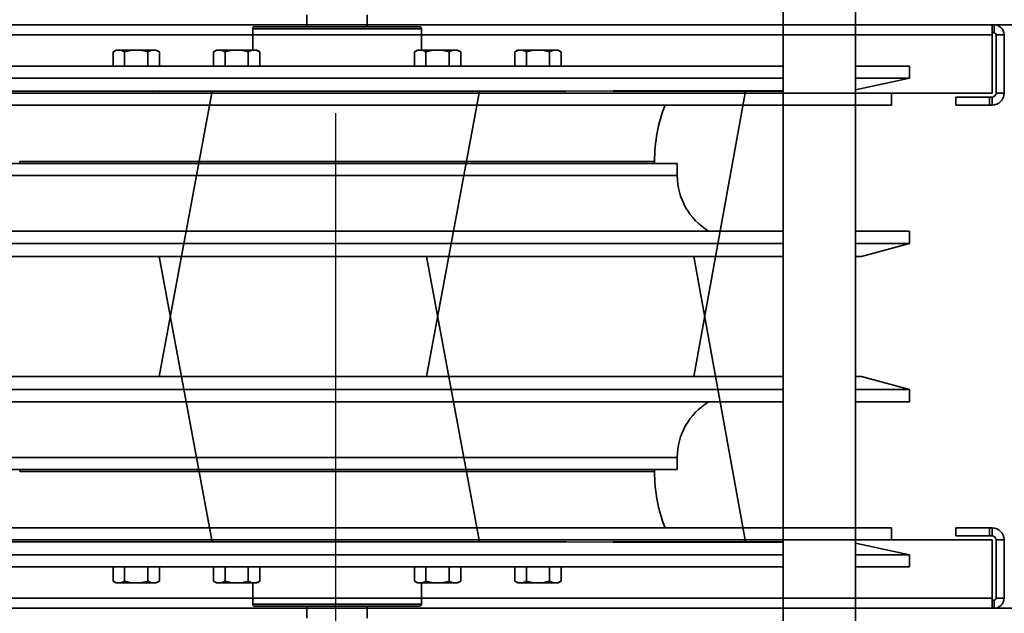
# Model space of a CAD drawing. Header units: millimetres. Extents: x 42175 to 97175, y 10092 to 468192.
# Tile 55 of 256: x 62381 to 62626, y 25606 to 25754. Entities that reach past the tile are written whole.
import ezdxf

# ---------------------------------------------------------------- set-up
doc = ezdxf.new("R2010")
doc.units = ezdxf.units.MM
doc.header["$XCLIPFRAME"] = 2
for name, color, linetype in [('AHU03-3-42843OBJ', 8, 'Continuous'), ('AHU03-3-42950OBJ', 8, 'Continuous'), ('AHU03-3-42960OBJ', 8, 'Continuous'), ('AHU03-3-44720OBJ', 8, 'Continuous'), ('AHU03-3-68109OBJ', 8, 'Continuous'), ('AHU03-3-68635OBJ', 8, 'Continuous'), ('EC-MTR_250-0_7OBJ', 8, 'Continuous'), ('FLUID-Wy2-150-ARRGR', 8, 'Continuous'), ('HEX_HEAD_SCR_M6X25OBJ', 8, 'Continuous'), ('PLAIN_WSH_6OBJ', 8, 'Continuous')]:
    doc.layers.add(name, color=color, linetype=linetype)
picture_1 = doc.add_image_def('image1.bmp', size_in_pixel=(951, 911))

msp = doc.modelspace()

# ---------------------------------------------------------------- linework, layer by layer
at = {"color": 8, "linetype": 'Continuous', "lineweight": 35, "ltscale": 100}
for p, q in [((61551.76, 25752.8), (63368.76, 25752.8)), ((61551.76, 25607.63), (63368.76, 25607.63))]:
    msp.add_line(p, q, dxfattribs=at)
at = {"layer": 'AHU03-3-42843OBJ', "color": 8, "linetype": 'Continuous', "lineweight": 35, "ltscale": 100}
for p, q in [((62571.26, 25742.47), (62349.26, 25742.47)), ((62602.76, 25742.47), (62589.26, 25742.47)), ((62602.76, 25742.47), (62602.76, 25739.52)), ((62571.26, 25739.52), (62349.26, 25739.52)), ((62589.26, 25736.58), (62602.76, 25739.52)), ((62602.76, 25739.52), (62589.26, 25739.52)), ((62349.26, 25736.3), (62517.27, 25736.3)), ((62415.98, 25665.3), (62429.15, 25736.3)), ((62415.99, 25665.3), (62429.15, 25736.3)), ((62416.13, 25736.34), (62528.96, 25736.3)), ((62482.51, 25665.3), (62495.69, 25736.3)), ((62482.52, 25665.3), (62495.69, 25736.3)), ((62528.96, 25736.3), (62571.26, 25736.3)), ((62528.99, 25736.34), (62571.26, 25736.34)), ((62561.91, 25736.3), (62549.06, 25665.3)), ((62415.98, 25695.13), (62429.15, 25624.13)), ((62415.99, 25695.13), (62429.15, 25624.13)), ((62482.51, 25695.13), (62495.69, 25624.13)), ((62482.52, 25695.13), (62495.69, 25624.13)), ((62561.91, 25624.13), (62549.06, 25695.13)), ((62349.26, 25624.13), (62517.27, 25624.13)), ((62416.13, 25624.09), (62528.96, 25624.13)), ((62528.96, 25624.13), (62571.26, 25624.13)), ((62528.99, 25624.09), (62571.26, 25624.09)), ((62589.26, 25623.85), (62602.76, 25620.91)), ((62571.26, 25620.91), (62349.26, 25620.91)), ((62602.76, 25620.91), (62589.26, 25620.91)), ((62602.76, 25617.96), (62602.76, 25620.91)), ((62571.26, 25617.96), (62349.26, 25617.96)), ((62602.76, 25617.96), (62589.26, 25617.96))]:
    msp.add_line(p, q, dxfattribs=at)
at = {"layer": 'AHU03-3-42950OBJ', "color": 8, "linetype": 'Continuous', "lineweight": 35, "ltscale": 100}
for p, q in [((62375.61, 25718.3), (62544.91, 25718.3)), ((62544.91, 25715.3), (62544.91, 25718.3)), ((62375.61, 25715.3), (62544.91, 25715.3)), ((62349.26, 25701.45), (62571.26, 25701.45)), ((62589.26, 25701.45), (62602.76, 25701.45)), ((62602.76, 25698.34), (62602.76, 25701.45)), ((62349.26, 25698.34), (62571.26, 25698.34)), ((62589.26, 25698.34), (62602.76, 25698.34)), ((62590.76, 25695.13), (62602.76, 25698.34)), ((62349.26, 25695.13), (62571.26, 25695.13)), ((62589.26, 25695.13), (62590.76, 25695.13)), ((62349.26, 25665.3), (62571.26, 25665.3)), ((62589.26, 25665.3), (62590.76, 25665.3)), ((62590.76, 25665.3), (62602.76, 25662.09)), ((62349.26, 25662.09), (62571.26, 25662.09)), ((62589.26, 25662.09), (62602.76, 25662.09)), ((62602.76, 25662.09), (62602.76, 25658.98)), ((62349.26, 25658.98), (62571.26, 25658.98)), ((62589.26, 25658.98), (62602.76, 25658.98)), ((62375.61, 25645.13), (62544.91, 25645.13)), ((62544.91, 25645.13), (62544.91, 25642.13)), ((62375.61, 25642.13), (62544.91, 25642.13))]:
    msp.add_line(p, q, dxfattribs=at)
for centre, start, end in [((62561.08, 25715.3), 180, 238.9295), ((62561.08, 25645.13), 121.0705, 180)]:
    msp.add_arc(centre, 16.17, start, end, dxfattribs=at)
at = {"layer": 'AHU03-3-42960OBJ', "color": 8, "linetype": 'Continuous', "lineweight": 35, "ltscale": 100}
for p, q in [((62381.26, 25718.8), (62539.26, 25718.8)), ((62381.26, 25718.8), (62381.26, 25718.3)), ((62539.26, 25718.8), (62539.26, 25718.3)), ((62381.26, 25641.63), (62381.26, 25642.13)), ((62381.26, 25641.63), (62539.26, 25641.63)), ((62539.26, 25641.63), (62539.26, 25642.13))]:
    msp.add_line(p, q, dxfattribs=at)
for centre, start, end in [((62578.06, 25718.8), 158.8475, 180), ((62578.06, 25641.63), 180, 201.1525)]:
    msp.add_arc(centre, 38.8, start, end, dxfattribs=at)
at = {"layer": 'AHU03-3-44720OBJ', "color": 8, "linetype": 'Continuous', "lineweight": 35, "ltscale": 100}
for p, q in [((62439.26, 25751.8), (62439.26, 25746.48)), ((62481.26, 25751.8), (62439.26, 25751.8)), ((62480.76, 25752.3), (62439.76, 25752.3)), ((62481.26, 25751.8), (62481.26, 25746.48)), ((62439.26, 25608.63), (62439.26, 25613.94)), ((62481.26, 25608.63), (62481.26, 25613.94)), ((62481.26, 25608.63), (62439.26, 25608.63)), ((62480.76, 25608.13), (62439.76, 25608.13))]:
    msp.add_line(p, q, dxfattribs=at)
for centre, start, end in [((62439.76, 25751.8), 90, 180), ((62480.76, 25751.8), 0, 90), ((62439.76, 25608.63), 180, 270), ((62480.76, 25608.63), 270, 0)]:
    msp.add_arc(centre, 0.5, start, end, dxfattribs=at)
at = {"layer": 'AHU03-3-68109OBJ', "color": 8, "linetype": 'Continuous', "lineweight": 35, "ltscale": 100}
for p, q in [((62296.76, 25752.8), (62623.76, 25752.8)), ((62623.26, 25752.8), (62623.26, 25735.8)), ((62623.76, 25750.8), (62623.26, 25750.8)), ((62623.76, 25752.8), (62623.76, 25750.8)), ((62623.26, 25750.3), (62297.26, 25750.3)), ((62626.26, 25750.3), (62624.26, 25750.3)), ((62624.26, 25750.3), (62624.26, 25735.8)), ((62626.26, 25750.3), (62626.26, 25735.8)), ((62297.26, 25735.8), (62623.26, 25735.8)), ((62598.26, 25735.8), (62598.26, 25732.8)), ((62623.26, 25734.8), (62614.26, 25734.8)), ((62614.26, 25732.8), (62614.26, 25734.8)), ((62622.65, 25732.8), (62622.65, 25734.8)), ((62623.26, 25732.8), (62623.26, 25734.8)), ((62626.26, 25735.8), (62624.26, 25735.8)), ((62322.26, 25732.8), (62598.26, 25732.8)), ((62623.26, 25732.8), (62614.26, 25732.8)), ((62322.26, 25627.63), (62598.26, 25627.63)), ((62598.26, 25624.63), (62598.26, 25627.63)), ((62623.26, 25627.63), (62614.26, 25627.63)), ((62614.26, 25627.63), (62614.26, 25625.63)), ((62623.26, 25625.63), (62614.26, 25625.63)), ((62622.65, 25627.63), (62622.65, 25625.63)), ((62623.26, 25627.63), (62623.26, 25625.63)), ((62297.26, 25624.63), (62623.26, 25624.63)), ((62623.26, 25607.63), (62623.26, 25624.63)), ((62626.26, 25624.63), (62624.26, 25624.63)), ((62624.26, 25610.13), (62624.26, 25624.63)), ((62626.26, 25610.13), (62626.26, 25624.63)), ((62623.26, 25610.13), (62297.26, 25610.13)), ((62623.76, 25609.63), (62623.26, 25609.63)), ((62623.76, 25607.63), (62623.76, 25609.63)), ((62626.26, 25610.13), (62624.26, 25610.13)), ((62296.76, 25607.63), (62623.76, 25607.63))]:
    msp.add_line(p, q, dxfattribs=at)
for centre, radius, start, end in [((62623.76, 25750.3), 2.5, 0, 90), ((62623.76, 25750.3), 0.5, 0, 90), ((62623.26, 25735.8), 3, 270, 0), ((62623.26, 25735.8), 1, 270, 0), ((62623.26, 25624.63), 3, 0, 90), ((62623.26, 25624.63), 1, 0, 90), ((62623.76, 25610.13), 2.5, 270, 0), ((62623.76, 25610.13), 0.5, 270, 0)]:
    msp.add_arc(centre, radius, start, end, dxfattribs=at)
at = {"layer": 'AHU03-3-68635OBJ', "color": 8, "linetype": 'Continuous', "lineweight": 35, "ltscale": 100}
for p, q in [((62571.26, 25627.63), (62571.26, 25840.6)), ((62589.26, 25627.63), (62589.26, 25840.6)), ((62571.26, 25732.8), (62571.26, 25519.83)), ((62589.26, 25732.8), (62589.26, 25519.83))]:
    msp.add_line(p, q, dxfattribs=at)
at = {"layer": 'EC-MTR_250-0_7OBJ', "color": 8, "linetype": 'Continuous', "lineweight": 35, "ltscale": 100}
for p, q in [((62452.76, 25752.3), (62452.76, 25755.3)), ((62467.76, 25752.3), (62467.76, 25755.3)), ((62452.76, 25608.13), (62452.76, 25605.13)), ((62467.76, 25608.13), (62467.76, 25605.13))]:
    msp.add_line(p, q, dxfattribs=at)
at = {"layer": 'FLUID-Wy2-150-ARRGR', "color": 8, "linetype": 'Continuous', "lineweight": 25, "ltscale": 100, "flags": 128}
msp.add_lwpolyline([(62459.95, 25508.09), (62459.95, 25730.83)], dxfattribs=at)
at = {"layer": 'HEX_HEAD_SCR_M6X25OBJ', "color": 8, "linetype": 'Continuous', "lineweight": 35, "ltscale": 100}
for p, q in [((62404.49, 25746.04), (62405.26, 25746.48)), ((62404.49, 25742.48), (62404.49, 25746.04)), ((62415.26, 25746.48), (62405.26, 25746.48)), ((62407.37, 25742.48), (62407.37, 25746.04)), ((62413.15, 25742.48), (62413.15, 25746.04)), ((62416.03, 25746.04), (62415.26, 25746.48)), ((62416.03, 25742.48), (62416.03, 25746.04)), ((62429.49, 25746.04), (62430.26, 25746.48)), ((62429.49, 25742.48), (62429.49, 25746.04)), ((62440.26, 25746.48), (62430.26, 25746.48)), ((62432.37, 25742.48), (62432.37, 25746.04)), ((62438.15, 25742.48), (62438.15, 25746.04)), ((62441.03, 25746.04), (62440.26, 25746.48)), ((62441.03, 25742.48), (62441.03, 25746.04)), ((62479.49, 25746.04), (62480.26, 25746.48)), ((62479.49, 25742.48), (62479.49, 25746.04)), ((62490.26, 25746.48), (62480.26, 25746.48)), ((62482.37, 25742.48), (62482.37, 25746.04)), ((62488.15, 25742.48), (62488.15, 25746.04)), ((62491.03, 25746.04), (62490.26, 25746.48)), ((62491.03, 25742.48), (62491.03, 25746.04)), ((62504.49, 25746.04), (62505.26, 25746.48)), ((62504.49, 25742.48), (62504.49, 25746.04)), ((62515.26, 25746.48), (62505.26, 25746.48)), ((62507.37, 25742.48), (62507.37, 25746.04)), ((62513.15, 25742.48), (62513.15, 25746.04)), ((62516.03, 25746.04), (62515.26, 25746.48)), ((62516.03, 25742.48), (62516.03, 25746.04)), ((62404.49, 25617.94), (62404.49, 25614.39)), ((62407.37, 25617.94), (62407.37, 25614.39)), ((62413.15, 25617.94), (62413.15, 25614.39)), ((62416.03, 25617.94), (62416.03, 25614.39)), ((62429.49, 25617.94), (62429.49, 25614.39)), ((62432.37, 25617.94), (62432.37, 25614.39)), ((62438.15, 25617.94), (62438.15, 25614.39)), ((62441.03, 25617.94), (62441.03, 25614.39)), ((62479.49, 25617.94), (62479.49, 25614.39)), ((62482.37, 25617.94), (62482.37, 25614.39)), ((62488.15, 25617.94), (62488.15, 25614.39)), ((62491.03, 25617.94), (62491.03, 25614.39)), ((62504.49, 25617.94), (62504.49, 25614.39)), ((62507.37, 25617.94), (62507.37, 25614.39)), ((62513.15, 25617.94), (62513.15, 25614.39)), ((62516.03, 25617.94), (62516.03, 25614.39)), ((62404.49, 25614.39), (62405.26, 25613.94)), ((62415.26, 25613.94), (62405.26, 25613.94)), ((62416.03, 25614.39), (62415.26, 25613.94)), ((62429.49, 25614.39), (62430.26, 25613.94)), ((62440.26, 25613.94), (62430.26, 25613.94)), ((62441.03, 25614.39), (62440.26, 25613.94)), ((62479.49, 25614.39), (62480.26, 25613.94)), ((62490.26, 25613.94), (62480.26, 25613.94)), ((62491.03, 25614.39), (62490.26, 25613.94)), ((62504.49, 25614.39), (62505.26, 25613.94)), ((62515.26, 25613.94), (62505.26, 25613.94)), ((62516.03, 25614.39), (62515.26, 25613.94))]:
    msp.add_line(p, q, dxfattribs=at)
at = {"layer": 'HEX_HEAD_SCR_M6X25OBJ', "color": 8, "linetype": 'Continuous', "lineweight": 35, "ltscale": 100, "flags": 128}
for points in [[(62405.93, 25746.48), (62405.56, 25746.45), (62405.2, 25746.36), (62404.49, 25746.04)], [(62407.37, 25746.04), (62406.66, 25746.36), (62406.29, 25746.45), (62405.93, 25746.48)], [(62410.26, 25746.48), (62408.8, 25746.36), (62407.37, 25746.04)], [(62413.15, 25746.04), (62411.72, 25746.36), (62410.26, 25746.48)], [(62414.59, 25746.48), (62414.22, 25746.45), (62413.86, 25746.36), (62413.15, 25746.04)], [(62416.03, 25746.04), (62415.32, 25746.36), (62414.96, 25746.45), (62414.59, 25746.48)], [(62430.93, 25746.48), (62430.56, 25746.45), (62430.2, 25746.36), (62429.49, 25746.04)], [(62432.37, 25746.04), (62431.66, 25746.36), (62431.29, 25746.45), (62430.93, 25746.48)], [(62435.26, 25746.48), (62433.8, 25746.36), (62432.37, 25746.04)], [(62438.15, 25746.04), (62436.72, 25746.36), (62435.26, 25746.48)], [(62439.59, 25746.48), (62439.22, 25746.45), (62438.86, 25746.36), (62438.15, 25746.04)], [(62441.03, 25746.04), (62440.32, 25746.36), (62439.96, 25746.45), (62439.59, 25746.48)], [(62480.93, 25746.48), (62480.56, 25746.45), (62480.2, 25746.36), (62479.49, 25746.04)], [(62482.37, 25746.04), (62481.66, 25746.36), (62481.29, 25746.45), (62480.93, 25746.48)], [(62485.26, 25746.48), (62483.8, 25746.36), (62482.37, 25746.04)], [(62488.15, 25746.04), (62486.72, 25746.36), (62485.26, 25746.48)], [(62489.59, 25746.48), (62489.22, 25746.45), (62488.86, 25746.36), (62488.15, 25746.04)], [(62491.03, 25746.04), (62490.32, 25746.36), (62489.96, 25746.45), (62489.59, 25746.48)], [(62505.93, 25746.48), (62505.56, 25746.45), (62505.2, 25746.36), (62504.49, 25746.04)], [(62507.37, 25746.04), (62506.66, 25746.36), (62506.29, 25746.45), (62505.93, 25746.48)], [(62510.26, 25746.48), (62508.8, 25746.36), (62507.37, 25746.04)], [(62513.15, 25746.04), (62511.72, 25746.36), (62510.26, 25746.48)], [(62514.59, 25746.48), (62514.22, 25746.45), (62513.86, 25746.36), (62513.15, 25746.04)], [(62516.03, 25746.04), (62515.32, 25746.36), (62514.96, 25746.45), (62514.59, 25746.48)], [(62405.93, 25613.94), (62405.56, 25613.98), (62405.2, 25614.06), (62404.49, 25614.39)], [(62407.37, 25614.39), (62406.66, 25614.06), (62406.29, 25613.98), (62405.93, 25613.94)], [(62410.26, 25613.94), (62408.8, 25614.06), (62407.37, 25614.39)], [(62413.15, 25614.39), (62411.72, 25614.06), (62410.26, 25613.94)], [(62414.59, 25613.94), (62414.22, 25613.98), (62413.86, 25614.06), (62413.15, 25614.39)], [(62416.03, 25614.39), (62415.32, 25614.06), (62414.96, 25613.98), (62414.59, 25613.94)], [(62430.93, 25613.94), (62430.56, 25613.98), (62430.2, 25614.06), (62429.49, 25614.39)], [(62432.37, 25614.39), (62431.66, 25614.06), (62431.29, 25613.98), (62430.93, 25613.94)], [(62435.26, 25613.94), (62433.8, 25614.06), (62432.37, 25614.39)], [(62438.15, 25614.39), (62436.72, 25614.06), (62435.26, 25613.94)], [(62439.59, 25613.94), (62439.22, 25613.98), (62438.86, 25614.06), (62438.15, 25614.39)], [(62441.03, 25614.39), (62440.32, 25614.06), (62439.96, 25613.98), (62439.59, 25613.94)], [(62480.93, 25613.94), (62480.56, 25613.98), (62480.2, 25614.06), (62479.49, 25614.39)], [(62482.37, 25614.39), (62481.66, 25614.06), (62481.29, 25613.98), (62480.93, 25613.94)], [(62485.26, 25613.94), (62483.8, 25614.06), (62482.37, 25614.39)], [(62488.15, 25614.39), (62486.72, 25614.06), (62485.26, 25613.94)], [(62489.59, 25613.94), (62489.22, 25613.98), (62488.86, 25614.06), (62488.15, 25614.39)], [(62491.03, 25614.39), (62490.32, 25614.06), (62489.96, 25613.98), (62489.59, 25613.94)], [(62505.93, 25613.94), (62505.56, 25613.98), (62505.2, 25614.06), (62504.49, 25614.39)], [(62507.37, 25614.39), (62506.66, 25614.06), (62506.29, 25613.98), (62505.93, 25613.94)], [(62510.26, 25613.94), (62508.8, 25614.06), (62507.37, 25614.39)], [(62513.15, 25614.39), (62511.72, 25614.06), (62510.26, 25613.94)], [(62514.59, 25613.94), (62514.22, 25613.98), (62513.86, 25614.06), (62513.15, 25614.39)], [(62516.03, 25614.39), (62515.32, 25614.06), (62514.96, 25613.98), (62514.59, 25613.94)]]:
    msp.add_lwpolyline(points, dxfattribs=at)
at = {"layer": 'PLAIN_WSH_6OBJ', "color": 8, "linetype": 'Continuous', "lineweight": 35, "ltscale": 100}
for p, q in [((62404.26, 25742.48), (62404.26, 25742.47)), ((62404.26, 25742.48), (62416.26, 25742.48)), ((62416.26, 25742.48), (62416.26, 25742.47)), ((62429.26, 25742.48), (62429.26, 25742.47)), ((62429.26, 25742.48), (62441.26, 25742.48)), ((62441.26, 25742.48), (62441.26, 25742.47)), ((62479.26, 25742.48), (62491.26, 25742.48)), ((62479.26, 25742.48), (62479.26, 25742.47)), ((62491.26, 25742.48), (62491.26, 25742.47)), ((62504.26, 25742.48), (62516.26, 25742.48)), ((62504.26, 25742.48), (62504.26, 25742.47)), ((62516.26, 25742.48), (62516.26, 25742.47)), ((62404.26, 25617.94), (62404.26, 25617.96)), ((62404.26, 25617.94), (62416.26, 25617.94)), ((62416.26, 25617.94), (62416.26, 25617.96)), ((62429.26, 25617.94), (62429.26, 25617.96)), ((62429.26, 25617.94), (62441.26, 25617.94)), ((62441.26, 25617.94), (62441.26, 25617.96)), ((62479.26, 25617.94), (62479.26, 25617.96)), ((62479.26, 25617.94), (62491.26, 25617.94)), ((62491.26, 25617.94), (62491.26, 25617.96)), ((62504.26, 25617.94), (62504.26, 25617.96)), ((62504.26, 25617.94), (62516.26, 25617.94)), ((62516.26, 25617.94), (62516.26, 25617.96))]:
    msp.add_line(p, q, dxfattribs=at)

# ---------------------------------------------------------------- pictures from other files: only their frames are drawn
at = {"color": 8, "lineweight": 13}
image = msp.add_image(picture_1, insert=(61504.13, 26425.82), size_in_units=(1986.02, 1904.63), rotation=-90, dxfattribs=at)
image.set_boundary_path([(-0.5, -0.5), (950.5, 910.5)])

doc.saveas('drawing.dxf')
